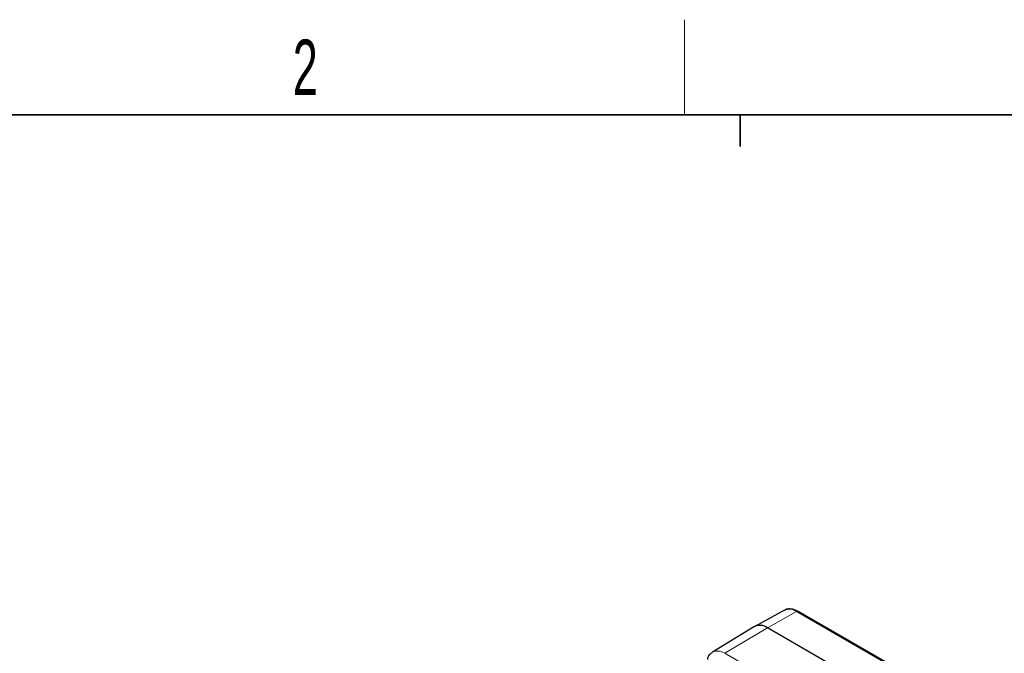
# Paper-space layout 'Blatt4' of a CAD drawing. Header units: millimetres. Extents: x 5 to 418, y 2 to 292.
# Tile 49 of 79: x 80 to 142, y 249 to 288. Entities that reach past the tile are written whole.
import ezdxf

# ---------------------------------------------------------------- set-up
doc = ezdxf.new("R2010")
doc.units = ezdxf.units.MM
doc.layers.add('SLD-0', color=7, linetype='Continuous')
doc.styles.add('SLDTEXTSTYLE0', font='TXT', dxfattribs={"width": 0.605})

psp = doc.layouts.new('Blatt4')

# ---------------------------------------------------------------- linework, layer by layer
at = {"color": 7, "linetype": 'Continuous', "lineweight": 25}
for p, q in [((127.792, 251.273), (125.928, 250.25)), ((174.477, 224.747), (128.657, 251.199)), ((125.909, 250.238), (123.253, 248.628)), ((172.539, 223.713), (126.718, 250.165))]:
    psp.add_line(p, q, dxfattribs=at)
at = {"color": 7, "linetype": 'Continuous', "lineweight": 18}
for p, q in [((128.559, 251.19), (126.718, 250.165)), ((174.38, 224.739), (128.559, 251.19)), ((124.029, 248.558), (126.718, 250.165)), ((124.029, 248.558), (126.815, 246.949))]:
    psp.add_line(p, q, dxfattribs=at)
for centre, radius, start, end in [((128.102, 250.55), 0.786, 54.47319, 113.27203), ((128.616, 251.109), 0.099, 65.36022, 124.60414), ((123.584, 247.957), 0.748, 53.50783, 117.17599)]:
    psp.add_arc(centre, radius, start, end, dxfattribs=at)
at = {"color": 7, "linetype": 'Continuous', "lineweight": 25}
psp.add_arc((126.255, 249.558), 0.763, 52.64308, 116.99717, dxfattribs=at)
for points, knots in [([(128.657, 251.199), (128.597, 251.23), (128.425, 251.321), (128.155, 251.369), (127.916, 251.35), (127.824, 251.28), (127.805, 251.267)], [0, 0, 0, 0, 0.2028485, 0.5894135, 0.9176692, 1, 1, 1, 1]), ([(123.25, 248.608), (123.199, 248.576), (123.068, 248.495), (122.967, 248.331), (122.944, 248.201), (122.939, 248.174)], [0, 0, 0, 0, 0.335274, 0.862131, 1, 1, 1, 1])]:
    psp.add_open_spline(points, degree=3, knots=knots, dxfattribs=at)
at = {"layer": 'SLD-0', "lineweight": 18}
psp.add_line((121.5, 282.5), (121.5, 288.5), dxfattribs=at)
at = {"layer": 'SLD-0', "lineweight": 35}
psp.add_line((408, 282.5), (26, 282.5), dxfattribs=at)
at = {"layer": 'SLD-0'}
for p, q in [((125, 280.5), (125, 282.5)), ((125, 282.5), (125, 280.5))]:
    psp.add_line(p, q, dxfattribs=at)

# ---------------------------------------------------------------- texts
at = {"layer": 'SLD-0', "insert": (97.603, 287.243), "char_height": 3.5, "attachment_point": 2, "style": 'SLDTEXTSTYLE0'}
psp.add_mtext('2', dxfattribs=at)

doc.saveas('drawing.dxf')
